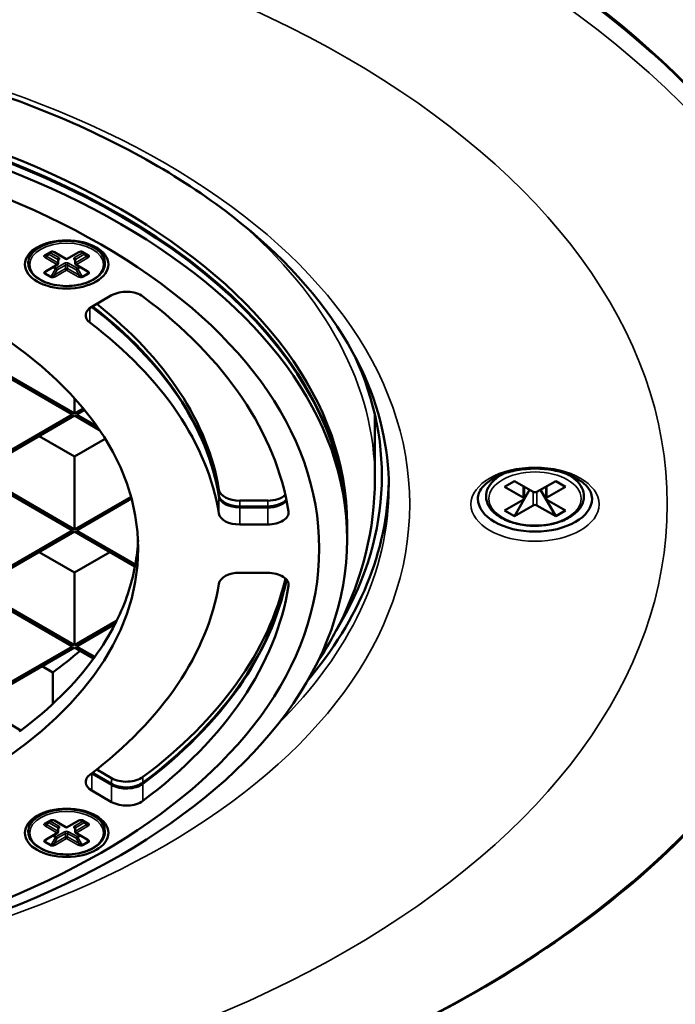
# Model space of a CAD drawing. Header units: millimetres. Extents: x 38 to 2514, y 38 to 1622.
# Tile 6 of 244: x 432 to 479, y 171 to 242. Entities that reach past the tile are written whole.
import ezdxf

# ---------------------------------------------------------------- set-up
doc = ezdxf.new("R2010")
doc.units = ezdxf.units.MM
doc.header["$LTSCALE"] = 7.692308
doc.layers.add('Visible (ISO)', color=7, linetype='Continuous', lineweight=50)
doc.layers.add('Visible Narrow (ISO)', color=7, linetype='Continuous', lineweight=35)

msp = doc.modelspace()

# ---------------------------------------------------------------- linework, layer by layer
at = {"layer": 'Visible (ISO)'}
for p, q in [((433.628, 225.193), (434.052, 225.438)), ((434.294, 225.404), (435.113, 224.931)), ((435.213, 224.931), (436.032, 225.404)), ((436.274, 225.438), (436.698, 225.193)), ((432.413, 224.609), (432.413, 224.732)), ((433.687, 224.05), (434.506, 224.523)), ((434.556, 224.854), (434.556, 224.609)), ((435.77, 224.854), (435.77, 224.609)), ((435.82, 224.523), (436.639, 224.05)), ((437.913, 224.609), (437.913, 224.732)), ((438.399, 222.313), (436.972, 221.49)), ((428.516, 217.833), (435.587, 213.75)), ((435.729, 213.832), (428.658, 217.914)), ((435.729, 214.916), (435.729, 213.832)), ((435.587, 213.75), (428.516, 209.668)), ((428.658, 209.586), (435.729, 213.668)), ((436.354, 214.193), (435.729, 213.832)), ((435.729, 213.668), (437.527, 212.63)), ((435.87, 213.75), (436.445, 214.082)), ((437.34, 212.902), (435.87, 213.75)), ((457.308, 209.096), (457.308, 213.728)), ((435.729, 210.729), (433.183, 212.199)), ((437.934, 212.002), (435.729, 210.729)), ((435.729, 210.729), (435.729, 205.503)), ((428.516, 209.504), (435.587, 205.422)), ((435.729, 205.503), (428.658, 209.586)), ((466.486, 209.47), (466.362, 209.399)), ((471.13, 209.47), (471.253, 209.399)), ((466.616, 208.565), (467.323, 208.974)), ((468.666, 208.198), (467.323, 208.974)), ((470.293, 208.974), (468.949, 208.198)), ((471, 208.565), (470.293, 208.974)), ((467.959, 207.79), (466.616, 208.565)), ((468.419, 208.341), (467.323, 206.442)), ((468.018, 207.708), (468.018, 208.572)), ((470.293, 206.442), (469.197, 208.341)), ((469.598, 207.708), (469.598, 208.572)), ((471, 208.565), (469.656, 207.79)), ((439.789, 207.847), (435.729, 205.503)), ((435.87, 205.422), (439.827, 207.706)), ((447.596, 207.562), (449.605, 207.562)), ((467.959, 207.626), (466.616, 206.851)), ((468.666, 207.218), (467.323, 206.442)), ((470.293, 206.442), (468.949, 207.218)), ((471, 206.851), (469.656, 207.626)), ((447.596, 207.154), (449.605, 207.154)), ((447.596, 207.072), (449.605, 207.072)), ((467.323, 206.442), (466.616, 206.851)), ((470.293, 206.442), (471, 206.851)), ((447.596, 205.847), (449.605, 205.847)), ((455.308, 205.422), (455.308, 205.83)), ((435.587, 205.422), (428.516, 201.339)), ((428.658, 201.258), (435.729, 205.34)), ((435.729, 205.34), (440.074, 202.831)), ((440.101, 202.979), (435.87, 205.422)), ((455.308, 205.34), (455.308, 204.769)), ((435.729, 202.401), (433.183, 203.87)), ((438.274, 203.87), (435.729, 202.401)), ((435.729, 202.401), (435.729, 197.175)), ((449.605, 202.383), (447.596, 202.383)), ((428.516, 201.176), (435.587, 197.094)), ((435.729, 197.175), (428.658, 201.258)), ((438.751, 198.92), (435.729, 197.175)), ((435.87, 197.094), (438.635, 198.69)), ((435.587, 197.094), (428.516, 193.011)), ((428.658, 192.929), (435.729, 197.012)), ((435.729, 197.012), (437.1, 196.22)), ((437.184, 196.335), (435.87, 197.094)), ((433.395, 195.665), (434.166, 195.22)), ((434.166, 195.22), (434.166, 192.96)), ((431.885, 191.066), (428.658, 192.929)), ((437.323, 188.253), (438.399, 187.632)), ((436.972, 187.966), (438.399, 187.142)), ((437.022, 188.019), (438.399, 187.224)), ((436.972, 186.741), (438.399, 185.917)), ((433.628, 184.368), (434.052, 184.613)), ((434.294, 184.579), (435.113, 184.106)), ((435.213, 184.106), (436.032, 184.579)), ((436.274, 184.613), (436.698, 184.368)), ((432.413, 183.785), (432.413, 183.907)), ((434.556, 184.03), (434.556, 183.785)), ((435.77, 184.03), (435.77, 183.785)), ((437.913, 183.785), (437.913, 183.907)), ((433.687, 183.225), (434.506, 183.698)), ((435.82, 183.698), (436.639, 183.225))]:
    msp.add_line(p, q, dxfattribs=at)
for centre, start, end in [((435.163, 225.018), 240, 300), ((434.456, 224.609), 300, 0), ((435.87, 224.609), 180, 240), ((435.163, 184.193), 240, 300), ((434.456, 183.785), 300, 0), ((435.87, 183.785), 180, 240)]:
    msp.add_arc(centre, 0.1, start, end, dxfattribs=at)
for centre, major_axis, ratio, start_param, end_param in [((399.808, 211.239), (-91.859, 0), 0.57735, 3.526237, 5.898541), ((399.808, 205.83), (-55.5, 0), 0.57735, 3.141593, 6.283185), ((399.808, 205.422), (-55.5, 0), 0.57735, 3.140319, 6.284459), ((399.808, 205.34), (55.5, 0), 0.57735, 0, 3.141593), ((434.002, 225.525), (0.05, -0.0866), 0.577367, 6.282857, 6.283142), ((439.459, 221.701), (1.5, 0), 0.57735, 0.655029, 2.356194), ((399.808, 204.115), (51.5, 0), 0.57735, 0.090122, 0.655029), ((438.032, 220.877), (-1.5, 0), 0.57735, 5.497787, 6.932749), ((399.808, 205.34), (46.5, 0), 0.57735, 0.093888, 0.645152), ((399.808, 205.422), (46.5, 0), 0.57735, 0.093888, 0.642982), ((399.808, 205.83), (46.5, 0), 0.57735, 0.093888, 0.63211), ((399.808, 204.115), (46.5, 0), 0.57735, 0.093888, 0.649564), ((399.808, 209.341), (58, 0), 0.57735, 5.945947, 6.544326), ((399.808, 209.341), (58.5, 0), 0.57735, 5.831166, 6.270939), ((447.596, 208.428), (-1.5, 0), 0.57735, 0.093888, 1.570796), ((447.596, 208.02), (-1.5, 0), 0.57735, 0.093888, 1.570796), ((449.605, 208.428), (1.5, 0), 0.57735, 4.712389, 5.720976), ((468.808, 208.28), (0.2, 0), 0.57735, 3.926991, 5.497787), ((447.596, 207.938), (-1.5, 0), 0.57735, 0.093888, 1.570796), ((449.605, 208.02), (1.5, 0), 0.57735, 4.712389, 5.819172), ((449.605, 207.938), (1.5, 0), 0.57735, 4.712389, 5.839604), ((468.808, 207.708), (4.1, 0), 0.57735, 3.141593, 6.283185), ((467.818, 207.708), (0.2, 0), 0.57735, 5.497787, 7.068583), ((468.808, 207.136), (-0.2, 0), 0.57735, 3.926991, 5.497787), ((469.798, 207.708), (-0.2, 0), 0.57735, 5.497787, 7.068583), ((447.596, 206.714), (-1.5, 0), 0.57735, 0.093888, 1.570796), ((449.605, 206.714), (1.5, 0), 0.57735, 4.712389, 6.373307), ((399.808, 205.34), (40.5, 0), 0.57735, 6.182046, 6.256993), ((399.808, 211.219), (40.5, 0), 0.57735, 5.962775, 5.963861), ((399.808, 205.34), (40.5, 0), 0.57735, 6.175689, 6.182046), ((399.808, 205.34), (40.5, 0), 0.57735, 6.005057, 6.175689), ((447.596, 201.517), (-1.5, 0), 0.57735, 4.712389, 6.189297), ((449.605, 201.517), (1.5, 0), 0.57735, 6.193063, 7.853982), ((399.808, 204.115), (46.5, 0), 0.57735, 5.633621, 6.189297), ((399.808, 205.83), (51.5, 0), 0.57735, 5.628156, 6.153301), ((399.808, 205.422), (51.5, 0), 0.57735, 5.628156, 6.164628), ((399.808, 205.34), (51.5, 0), 0.57735, 5.628156, 6.166854), ((399.808, 204.115), (51.5, 0), 0.57735, 5.628156, 6.193063), ((399.808, 205.34), (40.5, 0), 0.57735, 5.994797, 6.005057), ((399.808, 205.34), (40.5, 0), 0.57735, 5.88785, 5.994797), ((399.808, 210.811), (43.7, 0), 0.57735, 5.617063, 5.693543), ((399.808, 205.34), (40.5, 0), 0.57735, 5.626538, 5.882517), ((399.808, 205.34), (40.5, 0), 0.57735, 5.882517, 5.88785), ((399.808, 205.34), (40.5, 0), 0.57735, 5.62156, 5.626538), ((438.032, 187.354), (-1.5, 0), 0.57735, 5.633621, 7.068583), ((438.032, 188.578), (1.5, 0), 0.57735, 3.917383, 3.926991), ((439.459, 188.244), (1.5, 0), 0.57735, 3.926991, 5.628156), ((439.459, 187.836), (1.5, 0), 0.57735, 3.926991, 5.628156), ((439.459, 187.755), (1.5, 0), 0.57735, 3.926991, 5.628156), ((439.459, 186.53), (-1.5, 0), 0.57735, 0.785398, 2.486563), ((434.002, 184.7), (0.05, -0.0866), 0.577367, 6.282857, 6.283142)]:
    msp.add_ellipse(centre, major_axis=major_axis, ratio=ratio, start_param=start_param, end_param=end_param, dxfattribs=at)
for centre, major_axis in [((399.808, 204.769), (55.5, 0)), ((399.808, 204.115), (-53.5, 0)), ((399.808, 204.115), (-40.5, 0)), ((435.163, 224.528), (-3, 0)), ((435.163, 183.703), (-3, 0))]:
    msp.add_ellipse(centre, major_axis=major_axis, ratio=0.57735, dxfattribs=at)
for points, knots in [([(341.308, 208.525), (341.308, 212.13), (342.364, 215.744), (346.497, 222.544), (349.493, 225.731), (357.089, 231.371), (361.645, 233.836), (371.905, 237.835), (377.605, 239.37), (389.581, 241.343), (395.857, 241.779), (408.335, 241.501), (414.536, 240.785), (426.217, 238.281), (431.696, 236.493), (441.368, 232.05), (445.561, 229.398), (452.268, 223.526), (454.773, 220.31), (457.652, 214.217), (458.308, 211.369), (458.308, 208.525)], [2.356194, 2.356194, 2.356194, 2.356194, 2.693713, 2.693713, 3.01708, 3.01708, 3.333066, 3.333066, 3.648997, 3.648997, 3.965656, 3.965656, 4.28255, 4.28255, 4.599062, 4.599062, 4.91482, 4.91482, 5.231482, 5.231482, 5.497787, 5.497787, 5.497787, 5.497787]), ([(314.451, 230.841), (310.727, 225.529), (308.462, 219.836), (307.164, 208.394), (308.077, 202.658), (312.912, 191.639), (316.856, 186.361), (327.406, 176.746), (334.051, 172.424), (349.345, 165.212), (357.995, 162.328), (376.41, 158.289), (386.171, 157.134), (405.822, 156.663), (415.708, 157.346), (434.618, 160.484), (443.638, 162.938), (459.909, 169.382), (467.155, 173.373), (479.128, 182.508), (483.855, 187.652), (490.241, 198.555), (491.927, 204.308), (492.085, 215.755), (490.606, 221.436), (486.927, 228.177), (486.09, 229.52), (485.165, 230.841)], [3.542346, 3.542346, 3.542346, 3.542346, 3.861563, 3.861563, 4.175104, 4.175104, 4.49173, 4.49173, 4.812938, 4.812938, 5.134761, 5.134761, 5.456278, 5.456278, 5.777627, 5.777627, 6.099076, 6.099076, 6.420832, 6.420832, 6.74244, 6.74244, 7.060632, 7.060632, 7.373879, 7.373879, 7.453228, 7.453228, 7.453228, 7.453228]), ([(434.294, 225.404), (434.275, 225.415), (434.252, 225.425), (434.214, 225.437), (434.201, 225.441), (434.175, 225.446), (434.163, 225.448), (434.139, 225.45), (434.129, 225.451), (434.11, 225.45), (434.102, 225.45), (434.089, 225.449), (434.084, 225.448), (434.075, 225.446), (434.072, 225.445), (434.066, 225.444), (434.064, 225.443), (434.058, 225.441), (434.056, 225.44), (434.053, 225.438), (434.053, 225.438), (434.052, 225.438)], [0, 0, 0, 0, 0.00905491, 0.00905491, 0.01350003, 0.01350003, 0.01744391, 0.01744391, 0.02062232, 0.02062232, 0.02297412, 0.02297412, 0.02464901, 0.02464901, 0.0258697, 0.0258697, 0.02683727, 0.02683727, 0.02841623, 0.02841623, 0.02879026, 0.02879026, 0.02879026, 0.02879026]), ([(436.274, 225.438), (436.272, 225.439), (436.27, 225.44), (436.265, 225.442), (436.262, 225.443), (436.254, 225.445), (436.25, 225.446), (436.239, 225.448), (436.233, 225.449), (436.218, 225.45), (436.21, 225.451), (436.189, 225.45), (436.177, 225.449), (436.149, 225.446), (436.133, 225.443), (436.097, 225.433), (436.078, 225.426), (436.051, 225.414), (436.041, 225.409), (436.032, 225.404)], [0, 0, 0, 0, 0.00140958, 0.00140958, 0.00281693, 0.00281693, 0.00432846, 0.00432846, 0.00626287, 0.00626287, 0.00883737, 0.00883737, 0.0124536, 0.0124536, 0.01756921, 0.01756921, 0.02458051, 0.02458051, 0.02880006, 0.02880006, 0.02880006, 0.02880006]), ([(437.913, 224.609), (437.913, 224.44), (437.868, 224.271), (437.696, 223.947), (437.564, 223.792), (437.225, 223.512), (437.013, 223.388), (436.536, 223.184), (436.269, 223.106), (435.708, 223.002), (435.414, 222.977), (434.828, 222.982), (434.536, 223.013), (433.981, 223.126), (433.72, 223.209), (433.252, 223.421), (433.046, 223.55), (432.714, 223.843), (432.587, 224.007), (432.445, 224.32), (432.413, 224.465), (432.413, 224.609)], [0.785398, 0.785398, 0.785398, 0.785398, 1.084097, 1.084097, 1.396016, 1.396016, 1.720713, 1.720713, 2.046761, 2.046761, 2.371779, 2.371779, 2.696378, 2.696378, 3.021481, 3.021481, 3.347597, 3.347597, 3.671705, 3.671705, 3.926991, 3.926991, 3.926991, 3.926991]), ([(434.559, 224.869), (434.559, 224.869), (434.559, 224.868), (434.558, 224.867), (434.558, 224.865), (434.556, 224.86), (434.556, 224.857), (434.556, 224.854)], [5.0928775, 5.0928775, 5.0928775, 5.0928775, 5.1836279, 5.1836279, 5.3407075, 5.3407075, 5.4977871, 5.4977871, 5.4977871, 5.4977871]), ([(435.77, 224.854), (435.77, 224.857), (435.77, 224.86), (435.768, 224.865), (435.768, 224.867), (435.767, 224.868), (435.767, 224.869), (435.767, 224.869)], [2.3561945, 2.3561945, 2.3561945, 2.3561945, 2.5132741, 2.5132741, 2.6703538, 2.6703538, 2.7611041, 2.7611041, 2.7611041, 2.7611041]), ([(433.687, 224.05), (433.668, 224.039), (433.653, 224.027), (433.639, 224.012), (433.635, 224.008), (433.634, 224.005)], [0, 0, 0, 0, 0.00898619, 0.00898619, 0.01364223, 0.01364223, 0.01364223, 0.01364223]), ([(436.692, 224.005), (436.691, 224.008), (436.688, 224.012), (436.677, 224.023), (436.67, 224.029), (436.655, 224.041), (436.647, 224.045), (436.639, 224.05)], [0, 0, 0, 0, 0.00460975, 0.00460975, 0.00984571, 0.00984571, 0.01367956, 0.01367956, 0.01367956, 0.01367956]), ([(464.708, 207.708), (464.708, 207.964), (464.8, 208.23), (465.176, 208.703), (465.402, 208.903), (465.96, 209.253), (466.286, 209.406), (467.017, 209.652), (467.423, 209.745), (468.271, 209.857), (468.714, 209.876), (469.59, 209.836), (470.022, 209.776), (470.826, 209.588), (471.197, 209.459), (471.84, 209.153), (472.112, 208.976), (472.537, 208.601), (472.689, 208.405), (472.869, 208.042), (472.908, 207.874), (472.908, 207.708)], [2.356194, 2.356194, 2.356194, 2.356194, 2.785668, 2.785668, 3.099641, 3.099641, 3.39906, 3.39906, 3.701433, 3.701433, 4.006886, 4.006886, 4.31298, 4.31298, 4.617052, 4.617052, 4.917376, 4.917376, 5.219486, 5.219486, 5.497787, 5.497787, 5.497787, 5.497787]), ([(466.362, 209.399), (466.088, 209.24), (465.855, 209.054), (465.504, 208.64), (465.383, 208.414), (465.275, 207.96), (465.279, 207.734), (465.398, 207.301), (465.512, 207.094), (465.842, 206.702), (466.065, 206.52), (466.599, 206.203), (466.911, 206.071), (467.588, 205.872), (467.953, 205.806), (468.697, 205.745), (469.076, 205.75), (469.813, 205.831), (470.171, 205.906), (470.832, 206.121), (471.134, 206.262), (471.652, 206.597), (471.868, 206.793), (472.178, 207.219), (472.278, 207.448), (472.343, 207.902), (472.318, 208.124), (472.163, 208.551), (472.03, 208.755), (471.688, 209.11), (471.486, 209.265), (471.253, 209.399)], [0, 0, 0, 0, 0.329597, 0.329597, 0.649587, 0.649587, 0.942668, 0.942668, 1.237272, 1.237272, 1.557005, 1.557005, 1.886537, 1.886537, 2.215263, 2.215263, 2.542701, 2.542701, 2.870242, 2.870242, 3.199201, 3.199201, 3.528408, 3.528408, 3.84428, 3.84428, 4.134387, 4.134387, 4.433087, 4.433087, 4.712389, 4.712389, 4.712389, 4.712389]), ([(457.308, 209.096), (457.308, 205.538), (456.42, 201.993), (454.282, 197.736), (453.735, 196.794), (453.128, 195.876)], [3.9269908, 3.9269908, 3.9269908, 3.9269908, 4.209263, 4.209263, 4.2915968, 4.2915968, 4.2915968, 4.2915968]), ([(434.294, 184.579), (434.275, 184.59), (434.252, 184.6), (434.214, 184.612), (434.201, 184.616), (434.175, 184.621), (434.163, 184.623), (434.139, 184.625), (434.129, 184.626), (434.11, 184.626), (434.102, 184.625), (434.089, 184.624), (434.084, 184.623), (434.075, 184.621), (434.072, 184.62), (434.066, 184.619), (434.064, 184.618), (434.058, 184.616), (434.056, 184.615), (434.053, 184.614), (434.053, 184.613), (434.052, 184.613)], [0, 0, 0, 0, 0.00905491, 0.00905491, 0.01350003, 0.01350003, 0.01744391, 0.01744391, 0.02062232, 0.02062232, 0.02297412, 0.02297412, 0.02464901, 0.02464901, 0.0258697, 0.0258697, 0.02683727, 0.02683727, 0.02841623, 0.02841623, 0.02879026, 0.02879026, 0.02879026, 0.02879026]), ([(436.274, 184.613), (436.272, 184.614), (436.27, 184.615), (436.265, 184.617), (436.262, 184.618), (436.254, 184.62), (436.25, 184.621), (436.239, 184.623), (436.233, 184.624), (436.218, 184.626), (436.21, 184.626), (436.189, 184.625), (436.177, 184.625), (436.149, 184.621), (436.133, 184.618), (436.097, 184.608), (436.078, 184.602), (436.051, 184.589), (436.041, 184.584), (436.032, 184.579)], [0, 0, 0, 0, 0.00140958, 0.00140958, 0.00281693, 0.00281693, 0.00432846, 0.00432846, 0.00626287, 0.00626287, 0.00883737, 0.00883737, 0.0124536, 0.0124536, 0.01756921, 0.01756921, 0.02458051, 0.02458051, 0.02880006, 0.02880006, 0.02880006, 0.02880006]), ([(434.559, 184.044), (434.559, 184.044), (434.559, 184.043), (434.558, 184.042), (434.558, 184.04), (434.556, 184.036), (434.556, 184.033), (434.556, 184.03)], [5.0928775, 5.0928775, 5.0928775, 5.0928775, 5.1836279, 5.1836279, 5.3407075, 5.3407075, 5.4977871, 5.4977871, 5.4977871, 5.4977871]), ([(435.77, 184.03), (435.77, 184.033), (435.77, 184.036), (435.768, 184.04), (435.768, 184.042), (435.767, 184.043), (435.767, 184.044), (435.767, 184.044)], [2.3561945, 2.3561945, 2.3561945, 2.3561945, 2.5132741, 2.5132741, 2.6703538, 2.6703538, 2.7611041, 2.7611041, 2.7611041, 2.7611041]), ([(437.913, 183.785), (437.913, 183.615), (437.868, 183.446), (437.696, 183.122), (437.564, 182.968), (437.225, 182.687), (437.013, 182.563), (436.536, 182.359), (436.269, 182.281), (435.708, 182.177), (435.414, 182.152), (434.828, 182.158), (434.536, 182.188), (433.981, 182.301), (433.72, 182.384), (433.252, 182.596), (433.046, 182.725), (432.714, 183.018), (432.587, 183.182), (432.445, 183.495), (432.413, 183.64), (432.413, 183.785)], [0.785398, 0.785398, 0.785398, 0.785398, 1.084097, 1.084097, 1.396016, 1.396016, 1.720713, 1.720713, 2.046761, 2.046761, 2.371779, 2.371779, 2.696378, 2.696378, 3.021481, 3.021481, 3.347597, 3.347597, 3.671705, 3.671705, 3.926991, 3.926991, 3.926991, 3.926991]), ([(433.687, 183.225), (433.668, 183.214), (433.653, 183.202), (433.639, 183.187), (433.635, 183.183), (433.634, 183.18)], [0, 0, 0, 0, 0.00898619, 0.00898619, 0.01364223, 0.01364223, 0.01364223, 0.01364223]), ([(436.692, 183.18), (436.691, 183.183), (436.688, 183.187), (436.677, 183.198), (436.67, 183.204), (436.655, 183.216), (436.647, 183.22), (436.639, 183.225)], [0, 0, 0, 0, 0.00460975, 0.00460975, 0.00984571, 0.00984571, 0.01367956, 0.01367956, 0.01367956, 0.01367956])]:
    msp.add_open_spline(points, degree=3, knots=knots, dxfattribs=at)
at = {"layer": 'Visible Narrow (ISO)'}
for p, q in [((433.578, 225.198), (434.002, 225.443)), ((434.456, 224.528), (433.637, 225.001)), ((433.707, 225.123), (433.92, 225.246)), ((434.527, 224.65), (433.707, 225.123)), ((434.527, 224.895), (433.92, 225.246)), ((433.99, 225.368), (434.132, 225.45)), ((434.597, 225.018), (433.99, 225.368)), ((434.344, 225.409), (435.163, 224.936)), ((434.527, 224.895), (434.527, 224.65)), ((435.163, 224.936), (435.982, 225.409)), ((436.336, 225.368), (435.729, 225.018)), ((436.407, 225.246), (435.799, 224.895)), ((436.619, 225.123), (435.799, 224.65)), ((435.799, 224.895), (435.799, 224.65)), ((436.689, 225.001), (435.87, 224.528)), ((436.194, 225.45), (436.336, 225.368)), ((436.324, 225.443), (436.748, 225.198)), ((436.407, 225.246), (436.619, 225.123)), ((433.637, 224.055), (434.456, 224.528)), ((434.052, 223.666), (434.365, 224.206)), ((434.365, 224.206), (434.161, 224.324)), ((434.415, 224.259), (434.232, 224.365)), ((435.092, 224.242), (434.273, 223.769)), ((434.485, 224.137), (434.365, 224.206)), ((435.022, 224.609), (434.415, 224.259)), ((435.092, 224.487), (434.485, 224.137)), ((434.556, 224.831), (434.597, 224.854)), ((435.092, 224.487), (435.092, 224.242)), ((435.234, 224.487), (435.234, 224.242)), ((435.841, 224.137), (435.234, 224.487)), ((436.053, 223.769), (435.234, 224.242)), ((435.912, 224.259), (435.304, 224.609)), ((435.729, 224.854), (435.77, 224.831)), ((435.962, 224.206), (435.841, 224.137)), ((435.87, 224.528), (436.689, 224.055)), ((436.094, 224.365), (435.912, 224.259)), ((436.165, 224.324), (435.962, 224.206)), ((435.962, 224.206), (436.274, 223.666)), ((434.002, 223.613), (433.578, 223.858)), ((433.72, 224.069), (433.628, 223.911)), ((434.052, 223.666), (433.628, 223.911)), ((434.273, 223.769), (434.485, 224.137)), ((435.163, 224.12), (434.344, 223.647)), ((435.982, 223.647), (435.163, 224.12)), ((435.841, 224.137), (436.053, 223.769)), ((436.698, 223.911), (436.274, 223.666)), ((436.748, 223.858), (436.324, 223.613)), ((436.698, 223.911), (436.607, 224.069)), ((436.838, 220.353), (436.838, 221.401)), ((446.103, 207.939), (446.103, 208.347)), ((467.959, 207.79), (467.959, 208.606)), ((468.666, 208.198), (468.666, 207.218)), ((468.949, 208.198), (468.949, 207.218)), ((469.656, 207.79), (469.656, 208.606)), ((446.103, 206.632), (446.103, 207.857)), ((447.596, 207.154), (447.596, 207.562)), ((449.605, 207.154), (449.605, 207.562)), ((447.596, 205.847), (447.596, 207.072)), ((449.605, 205.847), (449.605, 207.072)), ((451.099, 201.439), (451.099, 201.595)), ((436.972, 186.741), (436.972, 187.966)), ((438.399, 187.224), (438.399, 187.632)), ((440.649, 187.309), (440.649, 187.717)), ((438.399, 185.917), (438.399, 187.142)), ((440.649, 186.002), (440.649, 187.227)), ((433.578, 184.373), (434.002, 184.618)), ((433.99, 184.543), (434.132, 184.625)), ((434.344, 184.584), (435.163, 184.111)), ((435.163, 184.111), (435.982, 184.584)), ((436.194, 184.625), (436.336, 184.543)), ((436.324, 184.618), (436.748, 184.373)), ((434.456, 183.703), (433.637, 184.176)), ((433.707, 184.298), (433.92, 184.421)), ((434.527, 183.825), (433.707, 184.298)), ((434.527, 184.07), (433.92, 184.421)), ((434.597, 184.193), (433.99, 184.543)), ((434.527, 184.07), (434.527, 183.825)), ((434.556, 184.006), (434.597, 184.03)), ((436.336, 184.543), (435.729, 184.193)), ((435.729, 184.03), (435.77, 184.006)), ((436.407, 184.421), (435.799, 184.07)), ((436.619, 184.298), (435.799, 183.825)), ((435.799, 184.07), (435.799, 183.825)), ((436.689, 184.176), (435.87, 183.703)), ((436.407, 184.421), (436.619, 184.298)), ((433.72, 183.244), (433.628, 183.086)), ((433.637, 183.23), (434.456, 183.703)), ((434.052, 182.841), (434.365, 183.381)), ((434.365, 183.381), (434.161, 183.499)), ((434.415, 183.434), (434.232, 183.54)), ((435.092, 183.417), (434.273, 182.944)), ((434.273, 182.944), (434.485, 183.312)), ((435.163, 183.295), (434.344, 182.822)), ((434.485, 183.312), (434.365, 183.381)), ((435.022, 183.785), (434.415, 183.434)), ((435.092, 183.662), (434.485, 183.312)), ((435.092, 183.662), (435.092, 183.417)), ((435.982, 182.822), (435.163, 183.295)), ((435.234, 183.662), (435.234, 183.417)), ((435.841, 183.312), (435.234, 183.662)), ((436.053, 182.944), (435.234, 183.417)), ((435.912, 183.434), (435.304, 183.785)), ((435.962, 183.381), (435.841, 183.312)), ((435.841, 183.312), (436.053, 182.944)), ((435.87, 183.703), (436.689, 183.23)), ((436.094, 183.54), (435.912, 183.434)), ((436.165, 183.499), (435.962, 183.381)), ((435.962, 183.381), (436.274, 182.841)), ((436.698, 183.086), (436.607, 183.244)), ((434.002, 182.788), (433.578, 183.033)), ((434.052, 182.841), (433.628, 183.086)), ((436.698, 183.086), (436.274, 182.841)), ((436.748, 183.033), (436.324, 182.788))]:
    msp.add_line(p, q, dxfattribs=at)
for centre, major_axis, ratio, start_param, end_param in [((399.808, 210.891), (-92.086, 0), 0.57735, 3.526237, 5.898541), ((399.808, 209.096), (57.5, 0), 0.57735, 0, 0.594719), ((435.163, 224.609), (2.75, 0), 0.57735, 0, 3.141593), ((435.163, 224.732), (-2.75, 0), 0.57735, 5.542267, 6.283185), ((435.163, 224.732), (2.75, 0), 0.57735, 0, 0.740918), ((433.578, 225.28), (0.05, -0.0866), 0.57735, 5.497787, 6.283185), ((433.637, 225.082), (0.05, 0.0866), 0.577353, 3.927013, 5.497789), ((433.99, 225.287), (-0.05, 0.0866), 0.816497, 0, 1.570796), ((433.99, 225.287), (-0.05, -0.0866), 0.57735, 3.926991, 5.497787), ((433.99, 225.287), (-0.05, 0.0866), 0.57735, 5.497787, 6.283185), ((434.202, 225.328), (0.243, -0.065), 0.51748, 1.092535, 2.663973), ((434.002, 225.525), (0.05, -0.0866), 0.577367, 5.497741, 6.282857), ((434.344, 225.491), (-0.05, -0.0866), 0.57735, 0.000034, 0.785398), ((434.597, 224.936), (-0.05, -0.0866), 0.57735, 3.926991, 5.497787), ((434.456, 224.854), (0.1, 0), 0.57735, 0, 0.785398), ((434.456, 224.936), (0.2, 0), 0.57735, 5.497787, 7.068583), ((435.163, 225.018), (-0.05, -0.0866), 0.57735, 0, 0.785398), ((435.163, 225.018), (0.05, -0.0866), 0.57735, 5.497787, 6.283185), ((435.87, 224.936), (-0.2, 0), 0.57735, 5.497787, 7.068583), ((435.729, 224.936), (0.05, -0.0866), 0.57735, 0.785398, 2.356194), ((435.87, 224.854), (-0.1, 0), 0.57735, 5.497787, 6.283185), ((435.982, 225.491), (0.05, -0.0866), 0.577348, 5.49781, 6.283169), ((436.324, 225.525), (-0.05, -0.0866), 0.57735, 0.000323, 0.785398), ((436.336, 225.287), (0.05, 0.0866), 0.57735, 0, 0.785398), ((436.336, 225.287), (0.05, -0.0866), 0.57735, 0.785398, 2.356194), ((436.336, 225.287), (0.05, 0.0866), 0.816497, 4.712389, 6.283185), ((436.548, 225.164), (0.166, 0.01), 0.295798, 5.137059, 6.706373), ((436.689, 225.082), (-0.05, 0.0866), 0.57735, 0.785398, 2.356194), ((436.548, 225.083), (0.242, 0.065), 0.517838, 5.189532, 6.76097), ((436.748, 225.28), (-0.05, -0.0866), 0.577334, 0.000015, 0.785416), ((434.415, 224.177), (-0.05, -0.0866), 0.57735, 3.926991, 4.712389), ((434.415, 224.177), (0.05, -0.0866), 0.57735, 0.785398, 2.356194), ((434.456, 224.609), (0.05, 0.0866), 0.57735, 3.926991, 5.497787), ((434.456, 224.609), (0.05, -0.0866), 0.57735, 5.497787, 6.283185), ((434.456, 224.609), (0.1, 0), 0.57735, 0, 0.785398), ((434.597, 224.773), (-0.05, 0.0866), 0.57735, 5.497787, 6.102954), ((435.163, 224.528), (-0.2, 0), 0.57735, 3.926991, 5.497787), ((435.022, 224.528), (0.05, -0.0866), 0.57735, 0.785398, 2.356194), ((435.163, 224.446), (-0.1, 0), 0.57735, 3.926991, 5.497787), ((435.163, 224.201), (-0.1, 0), 0.57735, 3.926991, 5.497787), ((435.163, 224.201), (-0.05, 0.0866), 0.57735, 0.785398, 2.356194), ((435.163, 224.201), (0.05, 0.0866), 0.57735, 3.926991, 5.497787), ((435.304, 224.528), (-0.05, -0.0866), 0.57735, 3.926991, 5.497787), ((435.729, 224.773), (0.05, 0.0866), 0.57735, 0.180231, 0.785398), ((435.87, 224.609), (-0.1, 0), 0.57735, 5.497787, 6.283185), ((435.87, 224.609), (-0.05, 0.0866), 0.57735, 0.785398, 2.356194), ((435.87, 224.609), (-0.05, -0.0866), 0.57735, 0, 0.785398), ((435.912, 224.177), (-0.05, -0.0866), 0.57735, 3.926991, 5.497787), ((435.912, 224.177), (0.05, -0.0866), 0.57735, 1.570796, 2.356194), ((433.778, 223.973), (0.242, 0.065), 0.517822, 2.047945, 3.619383), ((433.578, 223.939), (0.05, 0.0866), 0.577334, 3.926945, 4.712346), ((433.778, 224.055), (0.158, 0.138), 0.37165, 2.312992, 3.267376), ((433.637, 224.137), (0.05, -0.0866), 0.57735, 5.497787, 6.283185), ((434.002, 223.694), (0.05, 0.0866), 0.57735, 3.926991, 4.712389), ((434.344, 223.728), (-0.05, 0.0866), 0.577348, 0.7854, 2.356176), ((435.982, 223.728), (0.05, 0.0866), 0.57735, 3.926991, 5.497787), ((436.124, 223.728), (0.243, -0.065), 0.517492, 4.234122, 5.80556), ((436.124, 223.81), (-0.158, 0.138), 0.371877, 1.446365, 3.015678), ((436.324, 223.694), (-0.05, 0.0866), 0.577367, 1.570811, 2.356212), ((436.689, 224.137), (-0.05, -0.0866), 0.577353, 6.283173, 7.068565), ((436.748, 223.939), (-0.05, 0.0866), 0.57735, 1.570796, 2.356194), ((468.808, 207.987), (-3.459, 0), 0.57735, 5.439379, 5.497787), ((468.808, 207.987), (-3.459, 0), 0.57735, 3.926991, 3.985399), ((399.808, 208.525), (58.5, 0), 0.57735, 5.75388, 6.283185), ((435.163, 183.785), (2.75, 0), 0.57735, 0, 3.141593), ((435.163, 183.907), (-2.75, 0), 0.57735, 5.542267, 6.283185), ((434.202, 184.503), (0.243, -0.065), 0.51748, 1.092535, 2.663973), ((434.002, 184.7), (0.05, -0.0866), 0.577367, 5.497741, 6.282857), ((434.344, 184.666), (-0.05, -0.0866), 0.57735, 0.000034, 0.785398), ((435.982, 184.666), (0.05, -0.0866), 0.577348, 5.49781, 6.283169), ((436.324, 184.7), (-0.05, -0.0866), 0.57735, 0.000323, 0.785398), ((435.163, 183.907), (2.75, 0), 0.57735, 0, 0.740918), ((433.578, 184.455), (0.05, -0.0866), 0.57735, 5.497787, 6.283185), ((433.637, 184.258), (0.05, 0.0866), 0.577353, 3.927013, 5.497789), ((433.99, 184.462), (-0.05, 0.0866), 0.816497, 0, 1.570796), ((433.99, 184.462), (-0.05, -0.0866), 0.57735, 3.926991, 5.497787), ((433.99, 184.462), (-0.05, 0.0866), 0.57735, 5.497787, 6.283185), ((434.597, 184.111), (-0.05, -0.0866), 0.57735, 3.926991, 5.497787), ((434.456, 184.03), (0.1, 0), 0.57735, 0, 0.785398), ((434.597, 183.948), (-0.05, 0.0866), 0.57735, 5.497787, 6.102954), ((434.456, 184.111), (0.2, 0), 0.57735, 5.497787, 7.068583), ((435.163, 184.193), (-0.05, -0.0866), 0.57735, 0, 0.785398), ((435.163, 184.193), (0.05, -0.0866), 0.57735, 5.497787, 6.283185), ((435.87, 184.111), (-0.2, 0), 0.57735, 5.497787, 7.068583), ((435.729, 184.111), (0.05, -0.0866), 0.57735, 0.785398, 2.356194), ((435.729, 183.948), (0.05, 0.0866), 0.57735, 0.180231, 0.785398), ((435.87, 184.03), (-0.1, 0), 0.57735, 5.497787, 6.283185), ((436.336, 184.462), (0.05, 0.0866), 0.57735, 0, 0.785398), ((436.336, 184.462), (0.05, -0.0866), 0.57735, 0.785398, 2.356194), ((436.336, 184.462), (0.05, 0.0866), 0.816497, 4.712389, 6.283185), ((436.548, 184.339), (0.166, 0.01), 0.295798, 5.137059, 6.706373), ((436.689, 184.258), (-0.05, 0.0866), 0.57735, 0.785398, 2.356194), ((436.548, 184.258), (0.242, 0.065), 0.517838, 5.189532, 6.76097), ((436.748, 184.455), (-0.05, -0.0866), 0.577334, 0.000015, 0.785416), ((433.778, 183.148), (0.242, 0.065), 0.517822, 2.047945, 3.619383), ((433.778, 183.23), (0.158, 0.138), 0.37165, 2.312992, 3.267376), ((433.637, 183.312), (0.05, -0.0866), 0.57735, 5.497787, 6.283185), ((434.415, 183.352), (-0.05, -0.0866), 0.57735, 3.926991, 4.712389), ((434.415, 183.352), (0.05, -0.0866), 0.57735, 0.785398, 2.356194), ((434.456, 183.785), (0.05, 0.0866), 0.57735, 3.926991, 5.497787), ((434.456, 183.785), (0.05, -0.0866), 0.57735, 5.497787, 6.283185), ((434.456, 183.785), (0.1, 0), 0.57735, 0, 0.785398), ((435.163, 183.703), (-0.2, 0), 0.57735, 3.926991, 5.497787), ((435.022, 183.703), (0.05, -0.0866), 0.57735, 0.785398, 2.356194), ((435.163, 183.621), (-0.1, 0), 0.57735, 3.926991, 5.497787), ((435.163, 183.376), (-0.1, 0), 0.57735, 3.926991, 5.497787), ((435.163, 183.376), (-0.05, 0.0866), 0.57735, 0.785398, 2.356194), ((435.163, 183.376), (0.05, 0.0866), 0.57735, 3.926991, 5.497787), ((435.304, 183.703), (-0.05, -0.0866), 0.57735, 3.926991, 5.497787), ((435.87, 183.785), (-0.1, 0), 0.57735, 5.497787, 6.283185), ((435.87, 183.785), (-0.05, 0.0866), 0.57735, 0.785398, 2.356194), ((435.87, 183.785), (-0.05, -0.0866), 0.57735, 0, 0.785398), ((435.912, 183.352), (-0.05, -0.0866), 0.57735, 3.926991, 5.497787), ((435.912, 183.352), (0.05, -0.0866), 0.57735, 1.570796, 2.356194), ((436.689, 183.312), (-0.05, -0.0866), 0.577353, 6.283173, 7.068565), ((433.578, 183.115), (0.05, 0.0866), 0.577334, 3.926945, 4.712346), ((434.002, 182.87), (0.05, 0.0866), 0.57735, 3.926991, 4.712389), ((434.344, 182.903), (-0.05, 0.0866), 0.577348, 0.7854, 2.356176), ((435.982, 182.903), (0.05, 0.0866), 0.57735, 3.926991, 5.497787), ((436.124, 182.903), (0.243, -0.065), 0.517492, 4.234122, 5.80556), ((436.124, 182.985), (-0.158, 0.138), 0.371877, 1.446365, 3.015678), ((436.324, 182.87), (-0.05, 0.0866), 0.577367, 1.570811, 2.356212), ((436.748, 183.115), (-0.05, 0.0866), 0.57735, 1.570796, 2.356194)]:
    msp.add_ellipse(centre, major_axis=major_axis, ratio=ratio, start_param=start_param, end_param=end_param, dxfattribs=at)
for centre, major_axis in [((399.808, 209.774), (-91.64, 0)), ((399.808, 207.3), (78.5, 0)), ((399.808, 207.3), (-60, 0)), ((435.163, 224.528), (-2.65, 0)), ((468.808, 207.3), (-4.6, 0)), ((468.808, 207.708), (-3.317, 0)), ((435.163, 183.703), (-2.65, 0))]:
    msp.add_ellipse(centre, major_axis=major_axis, ratio=0.57735, dxfattribs=at)
for points in [[(433.637, 225.001), (433.62, 225.01), (433.592, 225.03), (433.562, 225.059), (433.543, 225.088), (433.533, 225.115), (433.533, 225.141), (433.541, 225.164), (433.556, 225.183), (433.57, 225.193), (433.578, 225.198)], [(435.982, 225.409), (435.999, 225.419), (436.032, 225.435), (436.083, 225.452), (436.133, 225.463), (436.18, 225.469), (436.225, 225.469), (436.264, 225.465), (436.298, 225.456), (436.316, 225.448), (436.324, 225.443)], [(434.344, 223.647), (434.327, 223.637), (434.294, 223.621), (434.243, 223.604), (434.193, 223.592), (434.146, 223.587), (434.102, 223.586), (434.062, 223.591), (434.028, 223.6), (434.01, 223.608), (434.002, 223.613)], [(436.689, 224.055), (436.706, 224.045), (436.734, 224.026), (436.764, 223.997), (436.783, 223.968), (436.793, 223.941), (436.794, 223.915), (436.785, 223.892), (436.77, 223.873), (436.756, 223.862), (436.748, 223.858)], [(435.982, 184.584), (435.999, 184.594), (436.032, 184.61), (436.083, 184.627), (436.133, 184.638), (436.18, 184.644), (436.225, 184.644), (436.264, 184.64), (436.298, 184.631), (436.316, 184.623), (436.324, 184.618)], [(433.637, 184.176), (433.62, 184.185), (433.592, 184.205), (433.562, 184.234), (433.543, 184.263), (433.533, 184.29), (433.533, 184.316), (433.541, 184.339), (433.556, 184.358), (433.57, 184.368), (433.578, 184.373)], [(436.689, 183.23), (436.706, 183.221), (436.734, 183.201), (436.764, 183.172), (436.783, 183.143), (436.793, 183.116), (436.794, 183.09), (436.785, 183.067), (436.77, 183.048), (436.756, 183.038), (436.748, 183.033)], [(434.344, 182.822), (434.327, 182.812), (434.294, 182.796), (434.243, 182.779), (434.193, 182.768), (434.146, 182.762), (434.102, 182.762), (434.062, 182.766), (434.028, 182.775), (434.01, 182.783), (434.002, 182.788)]]:
    msp.add_open_spline(points, degree=3, dxfattribs=at)
for points, knots in [([(433.707, 225.123), (433.702, 225.124), (433.697, 225.125), (433.686, 225.128), (433.68, 225.13), (433.669, 225.133), (433.664, 225.134), (433.656, 225.137), (433.652, 225.139), (433.644, 225.142), (433.64, 225.144), (433.634, 225.147), (433.632, 225.148), (433.627, 225.152), (433.623, 225.154), (433.62, 225.158), (433.619, 225.158), (433.617, 225.161), (433.615, 225.164), (433.614, 225.167), (433.613, 225.167), (433.613, 225.168), (433.613, 225.168), (433.612, 225.17), (433.612, 225.172), (433.612, 225.175), (433.613, 225.176), (433.613, 225.177), (433.613, 225.178), (433.614, 225.18), (433.615, 225.181), (433.617, 225.184), (433.617, 225.185), (433.619, 225.186), (433.619, 225.187), (433.622, 225.189), (433.625, 225.191), (433.628, 225.193)], [0, 0, 0, 0, 0.056254, 0.056254, 0.125, 0.125, 0.196476, 0.196476, 0.25, 0.25, 0.336799, 0.336799, 0.375, 0.375, 0.477123, 0.477123, 0.5, 0.5, 0.598457, 0.598457, 0.617452, 0.617452, 0.625, 0.625, 0.705111, 0.705111, 0.75, 0.75, 0.75776, 0.75776, 0.837239, 0.837239, 0.875, 0.875, 0.898094, 0.898094, 1, 1, 1, 1]), ([(434.273, 223.769), (434.268, 223.764), (434.262, 223.759), (434.25, 223.748), (434.243, 223.742), (434.23, 223.731), (434.223, 223.726), (434.211, 223.717), (434.206, 223.714), (434.193, 223.705), (434.185, 223.7), (434.174, 223.694), (434.171, 223.692), (434.159, 223.685), (434.15, 223.681), (434.14, 223.676), (434.139, 223.676), (434.129, 223.671), (434.122, 223.669), (434.113, 223.666), (434.112, 223.666), (434.11, 223.665), (434.11, 223.665), (434.104, 223.663), (434.098, 223.662), (434.091, 223.661), (434.088, 223.661), (434.085, 223.66), (434.085, 223.66), (434.08, 223.66), (434.076, 223.66), (434.07, 223.66), (434.068, 223.66), (434.066, 223.661), (434.065, 223.661), (434.059, 223.662), (434.056, 223.664), (434.052, 223.666)], [0, 0, 0, 0, 0.056254, 0.056254, 0.125, 0.125, 0.196476, 0.196476, 0.25, 0.25, 0.336799, 0.336799, 0.375, 0.375, 0.477123, 0.477123, 0.5, 0.5, 0.598457, 0.598457, 0.617452, 0.617452, 0.625, 0.625, 0.705111, 0.705111, 0.75, 0.75, 0.75776, 0.75776, 0.837239, 0.837239, 0.875, 0.875, 0.898094, 0.898094, 1, 1, 1, 1]), ([(436.692, 224.005), (436.693, 224.003), (436.694, 224.001), (436.699, 223.992), (436.703, 223.985), (436.706, 223.977), (436.707, 223.975), (436.71, 223.967), (436.711, 223.961), (436.713, 223.955), (436.713, 223.954), (436.713, 223.952), (436.713, 223.952), (436.714, 223.947), (436.714, 223.943), (436.714, 223.937), (436.713, 223.935), (436.713, 223.933), (436.713, 223.932), (436.712, 223.929), (436.711, 223.926), (436.709, 223.922), (436.709, 223.921), (436.707, 223.919), (436.707, 223.918), (436.704, 223.915), (436.701, 223.912), (436.698, 223.911)], [0.3525977, 0.3525977, 0.3525977, 0.3525977, 0.375, 0.375, 0.4771227, 0.4771227, 0.5, 0.5, 0.5984566, 0.5984566, 0.6174518, 0.6174518, 0.625, 0.625, 0.7051111, 0.7051111, 0.75, 0.75, 0.7577595, 0.7577595, 0.8372388, 0.8372388, 0.875, 0.875, 0.8980939, 0.8980939, 1, 1, 1, 1]), ([(433.707, 184.298), (433.702, 184.3), (433.697, 184.301), (433.686, 184.303), (433.68, 184.305), (433.669, 184.308), (433.664, 184.309), (433.656, 184.312), (433.652, 184.314), (433.644, 184.317), (433.64, 184.319), (433.634, 184.322), (433.632, 184.323), (433.627, 184.327), (433.623, 184.33), (433.62, 184.333), (433.619, 184.333), (433.617, 184.336), (433.615, 184.339), (433.614, 184.342), (433.613, 184.342), (433.613, 184.343), (433.613, 184.343), (433.612, 184.345), (433.612, 184.347), (433.612, 184.35), (433.613, 184.351), (433.613, 184.353), (433.613, 184.353), (433.614, 184.355), (433.615, 184.357), (433.617, 184.359), (433.617, 184.36), (433.619, 184.361), (433.619, 184.362), (433.622, 184.364), (433.625, 184.366), (433.628, 184.368)], [0, 0, 0, 0, 0.056254, 0.056254, 0.125, 0.125, 0.196476, 0.196476, 0.25, 0.25, 0.336799, 0.336799, 0.375, 0.375, 0.477123, 0.477123, 0.5, 0.5, 0.598457, 0.598457, 0.617452, 0.617452, 0.625, 0.625, 0.705111, 0.705111, 0.75, 0.75, 0.75776, 0.75776, 0.837239, 0.837239, 0.875, 0.875, 0.898094, 0.898094, 1, 1, 1, 1]), ([(436.692, 183.18), (436.693, 183.178), (436.694, 183.177), (436.699, 183.167), (436.703, 183.16), (436.706, 183.152), (436.707, 183.15), (436.71, 183.143), (436.711, 183.137), (436.713, 183.13), (436.713, 183.129), (436.713, 183.127), (436.713, 183.127), (436.714, 183.122), (436.714, 183.118), (436.714, 183.112), (436.713, 183.11), (436.713, 183.108), (436.713, 183.108), (436.712, 183.104), (436.711, 183.101), (436.709, 183.097), (436.709, 183.096), (436.707, 183.094), (436.707, 183.093), (436.704, 183.09), (436.701, 183.088), (436.698, 183.086)], [0.3525977, 0.3525977, 0.3525977, 0.3525977, 0.375, 0.375, 0.4771227, 0.4771227, 0.5, 0.5, 0.5984566, 0.5984566, 0.6174518, 0.6174518, 0.625, 0.625, 0.7051111, 0.7051111, 0.75, 0.75, 0.7577595, 0.7577595, 0.8372388, 0.8372388, 0.875, 0.875, 0.8980939, 0.8980939, 1, 1, 1, 1]), ([(434.273, 182.944), (434.268, 182.939), (434.262, 182.934), (434.25, 182.923), (434.243, 182.917), (434.23, 182.906), (434.223, 182.901), (434.211, 182.893), (434.206, 182.889), (434.193, 182.88), (434.185, 182.875), (434.174, 182.869), (434.171, 182.867), (434.159, 182.86), (434.15, 182.856), (434.14, 182.851), (434.139, 182.851), (434.129, 182.847), (434.122, 182.844), (434.113, 182.841), (434.112, 182.841), (434.11, 182.84), (434.11, 182.84), (434.104, 182.839), (434.098, 182.837), (434.091, 182.836), (434.088, 182.836), (434.085, 182.835), (434.085, 182.835), (434.08, 182.835), (434.076, 182.835), (434.07, 182.835), (434.068, 182.836), (434.066, 182.836), (434.065, 182.836), (434.059, 182.837), (434.056, 182.839), (434.052, 182.841)], [0, 0, 0, 0, 0.056254, 0.056254, 0.125, 0.125, 0.196476, 0.196476, 0.25, 0.25, 0.336799, 0.336799, 0.375, 0.375, 0.477123, 0.477123, 0.5, 0.5, 0.598457, 0.598457, 0.617452, 0.617452, 0.625, 0.625, 0.705111, 0.705111, 0.75, 0.75, 0.75776, 0.75776, 0.837239, 0.837239, 0.875, 0.875, 0.898094, 0.898094, 1, 1, 1, 1])]:
    msp.add_open_spline(points, degree=3, knots=knots, dxfattribs=at)

doc.saveas('drawing.dxf')
